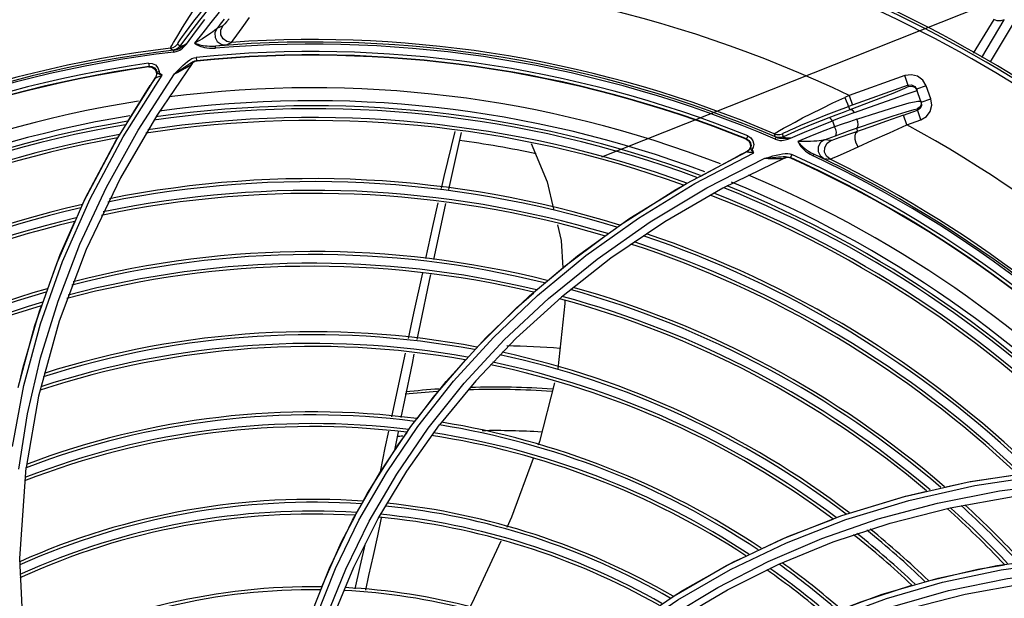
# Model space of a CAD drawing. Extents: x 40.7 to 137.4, y -250.8 to -221.5.
# Tile 162 of 256: x 62.3362 to 62.5011, y -239.9669 to -239.87. Entities that reach past the tile are written whole.
import ezdxf

# ---------------------------------------------------------------- set-up
doc = ezdxf.new("R2010")
doc.units = 0
doc.header["$MEASUREMENT"] = 0
doc.linetypes.add('DASHDOT2', pattern=[0.5, 0.25, -0.125, 0, -0.125])
doc.layers.get('0').update_dxf_attribs({"linetype": 'CONTINUOUS'})
doc.layers.add('AC-FRIGORÍFICA', color=20, linetype='DASHDOT2')

msp = doc.modelspace()

# ---------------------------------------------------------------- linework, layer by layer
at = {"color": 6, "linetype": 'Continuous'}
for p, q in [((62.49933545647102, -239.869929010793), (62.49590780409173, -239.8755995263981)), ((62.49733493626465, -239.8763264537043), (62.50111651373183, -239.8699936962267)), ((62.50291192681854, -239.8700780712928), (62.49875158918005, -239.8770480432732))]:
    msp.add_line(p, q, dxfattribs=at)
at = {"color": 155}
for p, q in [((62.36464057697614, -239.8722289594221), (62.36301913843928, -239.8744243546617)), ((62.37022554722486, -239.8709971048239), (62.36922370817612, -239.8714511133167)), ((62.37068758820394, -239.874218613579), (62.37167456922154, -239.873772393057)), ((62.36144400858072, -239.8747467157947), (62.36184765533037, -239.8751062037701)), ((62.36202666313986, -239.87539226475), (62.36199177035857, -239.8750990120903)), ((62.36301804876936, -239.8744259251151), (62.36261276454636, -239.8740660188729)), ((62.36399701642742, -239.8741366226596), (62.36412682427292, -239.8740497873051)), ((62.36401931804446, -239.8741725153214), (62.36412458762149, -239.8740526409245)), ((62.36899835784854, -239.8747470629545), (62.36896902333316, -239.8743936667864)), ((62.370078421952, -239.8742882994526), (62.36896902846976, -239.8743936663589)), ((62.35778034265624, -239.8772637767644), (62.35837441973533, -239.8772958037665)), ((62.35778450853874, -239.8772586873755), (62.35786232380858, -239.8778064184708)), ((62.36530123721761, -239.8770889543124), (62.36506348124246, -239.8773343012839)), ((62.36525232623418, -239.8771559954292), (62.36507190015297, -239.8773422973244)), ((62.36540174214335, -239.8763623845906), (62.36574888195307, -239.8762960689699)), ((62.36552934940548, -239.8768970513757), (62.36580586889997, -239.8768438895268)), ((62.36575060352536, -239.8762933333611), (62.36580586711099, -239.8768438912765)), ((62.36588041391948, -239.8769048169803), (62.36592928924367, -239.8768380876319)), ((62.35781011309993, -239.8778825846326), (62.3583400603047, -239.877930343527)), ((62.35786232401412, -239.8778064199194), (62.35781019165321, -239.877882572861)), ((62.36506358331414, -239.8773342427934), (62.35916212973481, -239.8860004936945)), ((62.3649850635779, -239.8774144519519), (62.36506358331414, -239.8773342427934)), ((62.35250637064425, -239.8899156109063), (62.35899115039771, -239.8795980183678)), ((62.35354485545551, -239.8895743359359), (62.36006869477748, -239.879243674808)), ((62.35602110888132, -239.8885108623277), (62.36211931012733, -239.8790754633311)), ((62.35896501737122, -239.8796353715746), (62.35865874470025, -239.8800871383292)), ((62.35912301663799, -239.8791855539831), (62.35896851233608, -239.8795893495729)), ((62.48445121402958, -239.8793509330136), (62.47514062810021, -239.882674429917)), ((62.48509498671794, -239.8811548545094), (62.48445107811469, -239.8793509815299)), ((62.35430318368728, -239.8870451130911), (62.35802964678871, -239.8810251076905)), ((62.48502557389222, -239.8809603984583), (62.47504563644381, -239.8845230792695)), ((62.48602274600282, -239.8819834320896), (62.48649910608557, -239.8818200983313)), ((62.48610633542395, -239.8811580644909), (62.48642996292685, -239.8816264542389)), ((62.48618378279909, -239.8813591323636), (62.48649908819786, -239.8818201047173)), ((62.48803962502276, -239.8810518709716), (62.48642996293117, -239.8816264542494)), ((62.48721223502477, -239.8838179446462), (62.48642996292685, -239.8816264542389)), ((62.4888218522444, -239.8832432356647), (62.48803967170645, -239.881052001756)), ((62.47514062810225, -239.882674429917), (62.47443145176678, -239.8829971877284)), ((62.47514062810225, -239.882674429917), (62.47571512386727, -239.8842838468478)), ((62.4866046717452, -239.8836046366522), (62.48713749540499, -239.8836084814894)), ((62.48721223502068, -239.883817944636), (62.48882189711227, -239.8832433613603)), ((62.47504563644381, -239.8845230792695), (62.47524357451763, -239.8850775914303)), ((62.48421478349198, -239.885990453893), (62.48658402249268, -239.8851447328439)), ((62.48715851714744, -239.8867541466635), (62.48650897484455, -239.8849344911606)), ((62.48702573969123, -239.8848394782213), (62.48658402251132, -239.8851447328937)), ((62.35916212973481, -239.8860004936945), (62.35305807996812, -239.8964631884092)), ((62.46998944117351, -239.8878547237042), (62.47234986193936, -239.8869097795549)), ((62.47234986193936, -239.8869097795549), (62.47269733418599, -239.8879436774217)), ((62.48478928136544, -239.8875998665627), (62.48421478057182, -239.8859904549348)), ((62.48478929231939, -239.8875998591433), (62.48715863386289, -239.8867541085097)), ((62.46660957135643, -239.8885060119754), (62.46411538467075, -239.8895932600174)), ((62.47634497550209, -239.8881630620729), (62.4765338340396, -239.8886921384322)), ((62.34698401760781, -239.9003373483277), (62.35250637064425, -239.8899156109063)), ((62.35223264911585, -239.8903900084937), (62.3525949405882, -239.8898047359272)), ((62.45787537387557, -239.8899844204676), (62.45831044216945, -239.8902907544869)), ((62.45795868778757, -239.8899445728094), (62.45787546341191, -239.8899844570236)), ((62.45816518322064, -239.8894312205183), (62.45795867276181, -239.8899445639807)), ((62.46259035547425, -239.889085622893), (62.46275993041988, -239.8895980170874)), ((62.4627378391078, -239.8899848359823), (62.46287747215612, -239.889658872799)), ((62.46411365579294, -239.8895940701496), (62.4639428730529, -239.8890804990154)), ((62.46399009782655, -239.8898502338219), (62.46466711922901, -239.8898543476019)), ((62.46500630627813, -239.8899486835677), (62.46531675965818, -239.8898478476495)), ((62.46517600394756, -239.8898507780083), (62.46531035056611, -239.8898448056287)), ((62.47207019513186, -239.8902291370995), (62.47097557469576, -239.8901213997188)), ((62.47533566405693, -239.8891086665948), (62.47355960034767, -239.8897329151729)), ((62.44787922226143, -239.8974014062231), (62.45804030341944, -239.892060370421)), ((62.4579991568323, -239.8920798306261), (62.45750803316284, -239.8923179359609)), ((62.45801488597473, -239.8920768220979), (62.45804003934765, -239.8920601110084)), ((62.45836089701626, -239.8917692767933), (62.4580251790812, -239.8920417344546)), ((62.45843604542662, -239.8917470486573), (62.45857366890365, -239.8915336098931)), ((62.4585719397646, -239.8916020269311), (62.45857373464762, -239.8915336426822)), ((62.45857373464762, -239.8915336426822), (62.45865779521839, -239.8914741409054)), ((62.45865779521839, -239.8914741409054), (62.45879943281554, -239.89147156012)), ((62.45879943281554, -239.89147156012), (62.45897161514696, -239.8915264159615)), ((62.45913809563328, -239.8908781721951), (62.45898164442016, -239.8915315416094)), ((62.44927915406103, -239.8974397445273), (62.45916713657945, -239.8922953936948)), ((62.45026538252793, -239.8961809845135), (62.45649423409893, -239.8928156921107)), ((62.45131041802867, -239.8981198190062), (62.46102680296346, -239.8931754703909)), ((62.46443124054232, -239.8931362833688), (62.45398440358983, -239.8982189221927)), ((62.46432316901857, -239.8931664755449), (62.46443124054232, -239.8931362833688)), ((62.46475969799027, -239.8930426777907), (62.46443111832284, -239.8931362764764)), ((62.46468381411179, -239.8930762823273), (62.46443441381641, -239.893147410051)), ((62.46510119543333, -239.89304378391), (62.46475969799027, -239.8930426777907)), ((62.46505325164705, -239.8929905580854), (62.46531925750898, -239.8930827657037)), ((62.46542903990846, -239.8931394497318), (62.46510119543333, -239.89304378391)), ((62.4652129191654, -239.8924644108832), (62.46554938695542, -239.8925802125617)), ((62.46554668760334, -239.8925783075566), (62.46531925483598, -239.8930827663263)), ((62.46535334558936, -239.8931728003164), (62.46542903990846, -239.8931394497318)), ((62.46908297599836, -239.8927752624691), (62.46920888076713, -239.8925080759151)), ((62.47027184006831, -239.8929943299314), (62.46920888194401, -239.8925080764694)), ((62.47085956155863, -239.8932500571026), (62.47193737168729, -239.8933570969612)), ((62.35305807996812, -239.8964631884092), (62.34730989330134, -239.9084751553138)), ((62.45398440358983, -239.8982189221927), (62.44424063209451, -239.9038427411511)), ((62.34240315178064, -239.9107939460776), (62.34698401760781, -239.9003373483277)), ((62.44424063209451, -239.9038427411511), (62.4352255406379, -239.9099389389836)), ((62.34261723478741, -239.9171397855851), (62.34629163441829, -239.9075927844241)), ((62.34730989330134, -239.9084751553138), (62.34281979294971, -239.9204601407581)), ((62.42160214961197, -239.9162395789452), (62.42965038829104, -239.9095485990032)), ((62.42291189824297, -239.9161757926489), (62.43101382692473, -239.9094972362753)), ((62.4352255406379, -239.9099389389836), (62.42693364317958, -239.9164564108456)), ((62.33873634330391, -239.921222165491), (62.34240315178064, -239.9107939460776)), ((62.33970243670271, -239.9209136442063), (62.34338721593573, -239.910474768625)), ((62.41553058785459, -239.923196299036), (62.42291189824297, -239.9161757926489)), ((62.42693364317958, -239.9164564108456), (62.41936595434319, -239.9233410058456)), ((62.3395135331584, -239.9187870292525), (62.33983634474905, -239.9179085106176)), ((62.42751401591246, -239.9175042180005), (62.42632764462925, -239.9284404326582)), ((62.4274867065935, -239.9170438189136), (62.42751401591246, -239.9175042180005)), ((62.3359522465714, -239.9315664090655), (62.33873634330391, -239.921222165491)), ((62.33690531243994, -239.9312699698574), (62.33970243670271, -239.9209136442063)), ((62.34281979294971, -239.9204601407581), (62.33936831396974, -239.9330622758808)), ((62.4088528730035, -239.9305226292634), (62.41553058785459, -239.923196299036)), ((62.41936595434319, -239.9233410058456), (62.41258210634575, -239.9304710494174)), ((62.3985225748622, -239.9365192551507), (62.40080736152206, -239.9258156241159)), ((62.33496101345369, -239.9414939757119), (62.33690531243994, -239.9312699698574)), ((62.40172547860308, -239.9381438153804), (62.40764571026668, -239.9305856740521)), ((62.40287699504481, -239.93810591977), (62.4088528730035, -239.9305226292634)), ((62.41258210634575, -239.9304710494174), (62.40651135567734, -239.9378485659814)), ((62.33936831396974, -239.9330622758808), (62.33725971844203, -239.9450156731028)), ((62.3360471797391, -239.9452901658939), (62.33752269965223, -239.9360273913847)), ((62.39649675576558, -239.9459011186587), (62.40172547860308, -239.9381438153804)), ((62.397605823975, -239.9458865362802), (62.40287699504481, -239.93810591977)), ((62.40102408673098, -239.9456122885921), (62.40651189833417, -239.9378490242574)), ((62.3362072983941, -239.9602232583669), (62.33726040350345, -239.9450157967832)), ((62.39194599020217, -239.9538204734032), (62.39649675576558, -239.9459011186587)), ((62.39302345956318, -239.9538273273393), (62.397605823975, -239.9458865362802)), ((62.3962471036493, -239.9535607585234), (62.40102408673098, -239.9456122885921)), ((62.49541654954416, -239.9473396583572), (62.50693008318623, -239.9456162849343)), ((62.48439747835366, -239.949835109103), (62.49541654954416, -239.9473396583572)), ((62.47390450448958, -239.9530484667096), (62.48439747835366, -239.949835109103)), ((62.49206704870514, -239.9517521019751), (62.50261660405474, -239.9498586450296)), ((62.46396219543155, -239.9569264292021), (62.47390450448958, -239.9530484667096)), ((62.48199146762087, -239.9543075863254), (62.49206704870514, -239.9517521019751)), ((62.49212291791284, -239.9517400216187), (62.49222723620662, -239.9518339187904)), ((62.47244167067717, -239.957464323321), (62.48199146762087, -239.9543075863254)), ((62.45458765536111, -239.9614181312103), (62.46396219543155, -239.9569264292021)), ((62.46337675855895, -239.9611924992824), (62.47244167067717, -239.957464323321)), ((62.33689698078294, -239.974342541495), (62.3362072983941, -239.9602232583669)), ((62.45472436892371, -239.9654979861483), (62.46337675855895, -239.9611924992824)), ((62.49987584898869, -239.9614193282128), (62.51016705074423, -239.9600036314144)), ((62.44579295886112, -239.9664756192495), (62.45458765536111, -239.9614181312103)), ((62.4945547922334, -239.9662041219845), (62.50443508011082, -239.9643977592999)), ((62.44659878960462, -239.9703004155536), (62.45472436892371, -239.9654979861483)), ((62.47182060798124, -239.9695065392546), (62.48068249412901, -239.9662190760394)), ((62.485193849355, -239.9686375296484), (62.4945547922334, -239.9662041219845)), ((62.43758543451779, -239.9720548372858), (62.44579295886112, -239.9664756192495))]:
    msp.add_line(p, q, dxfattribs=at)
for points in [[(62.36232559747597, -239.8731705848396), (62.3628296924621, -239.8723344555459), (62.36346262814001, -239.8713080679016), (62.36423522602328, -239.8700854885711), (62.36515050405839, -239.8686716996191), (62.36620419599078, -239.8670866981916), (62.36737984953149, -239.8653663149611), (62.36865448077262, -239.8635534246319)], [(62.36309102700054, -239.8733330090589), (62.36346442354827, -239.8728055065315), (62.36395827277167, -239.8721242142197), (62.36458674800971, -239.8712756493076), (62.36536656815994, -239.8702452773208), (62.36630225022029, -239.8690368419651), (62.36738993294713, -239.8676660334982)], [(62.3680242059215, -239.8678641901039), (62.36630884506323, -239.8700418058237), (62.36464057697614, -239.8722289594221)], [(62.36962921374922, -239.8687043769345), (62.36822959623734, -239.8704212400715), (62.36685184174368, -239.8721564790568), (62.36549607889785, -239.8739096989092)], [(62.36412458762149, -239.8740526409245), (62.36564839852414, -239.871997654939), (62.36720110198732, -239.8699659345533)], [(62.36922394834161, -239.871451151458), (62.36963915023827, -239.8709393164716), (62.3700571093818, -239.8704280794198), (62.37047782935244, -239.8699174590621)], [(62.37126731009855, -239.8698226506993), (62.37084620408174, -239.8703114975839), (62.37053819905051, -239.8706639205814), (62.37033463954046, -239.8708888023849), (62.37022578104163, -239.8709971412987)], [(62.37167470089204, -239.8737725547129), (62.37194044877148, -239.8734355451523), (62.37256102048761, -239.8725814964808), (62.37343336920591, -239.8713647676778), (62.37468244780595, -239.8696344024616)], [(62.36922399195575, -239.871451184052), (62.36906651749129, -239.8716061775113), (62.36883918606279, -239.8717932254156), (62.36855509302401, -239.872006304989), (62.36821642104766, -239.8722451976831), (62.36781675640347, -239.8725143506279), (62.36734363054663, -239.872819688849), (62.36679602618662, -239.8731593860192), (62.36617732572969, -239.8735268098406), (62.36549788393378, -239.8739073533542)], [(62.36922370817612, -239.8714511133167), (62.36888995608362, -239.8721621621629), (62.36890934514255, -239.8729467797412), (62.36927477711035, -239.8736373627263), (62.36991253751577, -239.8740946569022), (62.37068758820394, -239.874218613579)], [(62.37167456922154, -239.873772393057), (62.37090350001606, -239.8736452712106), (62.37026773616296, -239.8731858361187), (62.36990390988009, -239.8724916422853), (62.36988831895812, -239.8717057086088), (62.37022554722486, -239.8709971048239)], [(62.36144400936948, -239.874746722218), (62.3615067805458, -239.8746059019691), (62.36167125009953, -239.87430091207), (62.36194165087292, -239.8738242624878), (62.36232559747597, -239.8731705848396)], [(62.36261272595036, -239.8740659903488), (62.36267365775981, -239.8739542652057), (62.36283029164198, -239.8737131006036), (62.36309102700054, -239.8733330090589)], [(62.36549607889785, -239.8739096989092), (62.36565355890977, -239.8740175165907), (62.36583256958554, -239.8741261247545), (62.36603693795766, -239.8742338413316), (62.36626977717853, -239.8743396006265), (62.36653437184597, -239.8744416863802), (62.36683404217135, -239.8745375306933), (62.367172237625, -239.8746236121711), (62.36755356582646, -239.8746953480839), (62.36798264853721, -239.8747463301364), (62.3684633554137, -239.8747675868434), (62.3689976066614, -239.8747483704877)], [(62.3654978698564, -239.8739073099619), (62.36567745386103, -239.8739705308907), (62.36587577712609, -239.8740344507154), (62.36609486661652, -239.8740991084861), (62.36633756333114, -239.874163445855), (62.36660689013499, -239.8742260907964), (62.36690603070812, -239.8742852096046), (62.36723750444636, -239.8743381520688), (62.36760389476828, -239.8743813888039), (62.36800929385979, -239.874410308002), (62.36846455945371, -239.8744180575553), (62.3689690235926, -239.8743936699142)], [(62.36144400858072, -239.8747467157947), (62.3618868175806, -239.8746315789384), (62.36228684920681, -239.8744000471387), (62.36261276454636, -239.8740660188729)], [(62.36301804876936, -239.8744259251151), (62.36269794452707, -239.8747548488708), (62.36229878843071, -239.87498802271), (62.36184765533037, -239.8751062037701)], [(62.36199177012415, -239.8750990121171), (62.36191469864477, -239.8751050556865), (62.36186639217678, -239.8751074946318), (62.36184765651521, -239.875106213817)], [(62.3619917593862, -239.8750990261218), (62.36228874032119, -239.8750431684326), (62.36256828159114, -239.874951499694), (62.3628228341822, -239.8748354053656), (62.36305661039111, -239.8747069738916), (62.3632798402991, -239.8745762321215), (62.36349372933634, -239.8744485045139), (62.36368633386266, -239.874331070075), (62.36385165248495, -239.8742281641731), (62.36399701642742, -239.8741366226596)], [(62.36202374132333, -239.8753960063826), (62.36239615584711, -239.8753241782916), (62.36272769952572, -239.8752104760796), (62.36301569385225, -239.8750665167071), (62.36325884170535, -239.8749050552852), (62.36346005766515, -239.8747401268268), (62.36362822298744, -239.8745820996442), (62.36377345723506, -239.8744347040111), (62.36390233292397, -239.8742983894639), (62.36401931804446, -239.8741725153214)], [(62.36412683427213, -239.8740498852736), (62.36394778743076, -239.874146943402), (62.36378100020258, -239.8742343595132), (62.36362571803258, -239.8743124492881), (62.36348250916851, -239.874380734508), (62.3633517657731, -239.8744386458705), (62.3632356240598, -239.8744846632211), (62.36313918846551, -239.8745161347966), (62.36306497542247, -239.8745318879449), (62.36301406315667, -239.8745309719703), (62.36298893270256, -239.8745120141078), (62.36299168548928, -239.8744748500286), (62.36301927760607, -239.8744244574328)], [(62.37068820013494, -239.8742187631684), (62.37060939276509, -239.8742320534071), (62.37040932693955, -239.8742548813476), (62.370078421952, -239.8742882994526)], [(62.36350948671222, -239.8776780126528), (62.3639082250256, -239.8773072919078), (62.36429220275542, -239.8769840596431), (62.36466845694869, -239.8767129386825)], [(62.36362230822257, -239.8780266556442), (62.36400463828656, -239.8777565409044), (62.36435021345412, -239.8775188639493), (62.36466793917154, -239.877312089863), (62.36496515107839, -239.8771372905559), (62.36524989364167, -239.8769972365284), (62.36552934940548, -239.8768970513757)], [(62.36466845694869, -239.8767129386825), (62.36503883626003, -239.8765031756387), (62.36540174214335, -239.8763623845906)], [(62.36588041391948, -239.8769048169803), (62.36554861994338, -239.876986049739), (62.36525232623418, -239.8771559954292)], [(62.36592928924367, -239.8768380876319), (62.36559753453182, -239.8769191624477), (62.36530123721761, -239.8770889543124)], [(62.36592928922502, -239.8768380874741), (62.36591489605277, -239.8768372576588), (62.36587223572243, -239.8768393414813), (62.36580587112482, -239.8768438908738)], [(62.35786232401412, -239.8778064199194), (62.35832869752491, -239.8778343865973), (62.35875626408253, -239.8780497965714), (62.35905305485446, -239.8784038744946), (62.35918944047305, -239.8788749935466)], [(62.3583400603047, -239.877930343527), (62.35879173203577, -239.8782086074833), (62.35907169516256, -239.8786574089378), (62.35912301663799, -239.8791855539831)], [(62.35837441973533, -239.8772958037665), (62.35893451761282, -239.8775673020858), (62.35933578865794, -239.8780308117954), (62.35952691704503, -239.8786748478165)], [(62.35899059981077, -239.8795978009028), (62.35910964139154, -239.8793734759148), (62.35917699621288, -239.8791286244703), (62.35918944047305, -239.8788749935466)], [(62.35918966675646, -239.8788749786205), (62.35921959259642, -239.8789360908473), (62.35933376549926, -239.8789726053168), (62.35949849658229, -239.8790100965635)], [(62.35918969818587, -239.8788749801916), (62.3592327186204, -239.878781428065), (62.35935405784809, -239.878708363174), (62.35953058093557, -239.8786697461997)], [(62.35952691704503, -239.8786748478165), (62.35953389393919, -239.8787506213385), (62.35955822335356, -239.8788165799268), (62.35960099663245, -239.8788736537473), (62.35965469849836, -239.8789321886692), (62.35971981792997, -239.8789930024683), (62.35979476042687, -239.8790546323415)], [(62.36211931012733, -239.8790754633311), (62.36262936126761, -239.8785609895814), (62.36308701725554, -239.8780954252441), (62.36350948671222, -239.8776780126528)], [(62.36212220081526, -239.8790709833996), (62.36269930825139, -239.8786793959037), (62.36319229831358, -239.8783325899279), (62.36362230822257, -239.8780266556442)], [(62.36212227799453, -239.8790710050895), (62.36263248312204, -239.8788180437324), (62.36310567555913, -239.8785698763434), (62.36352763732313, -239.8783352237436), (62.36389639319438, -239.8781262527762), (62.36420939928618, -239.8779476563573), (62.3644672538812, -239.8777864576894), (62.36468107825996, -239.8776427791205), (62.36485468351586, -239.8775183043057), (62.3649850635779, -239.8774144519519)], [(62.35865874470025, -239.8800871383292), (62.3583468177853, -239.8805504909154), (62.35802962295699, -239.8810250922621)], [(62.35899115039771, -239.8795980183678), (62.35897654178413, -239.8796281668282), (62.35898584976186, -239.8796489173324), (62.35902835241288, -239.8796543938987), (62.35910651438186, -239.8796406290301), (62.35921460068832, -239.8796079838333), (62.35934707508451, -239.8795598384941), (62.35950235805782, -239.8794976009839)], [(62.35949849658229, -239.8790100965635), (62.35967082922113, -239.8790888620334), (62.35986059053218, -239.8791629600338), (62.36007220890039, -239.8792386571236)], [(62.35950235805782, -239.8794976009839), (62.35967618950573, -239.8794227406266), (62.35986545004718, -239.8793365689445), (62.36007257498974, -239.8792386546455)], [(62.35979476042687, -239.8790546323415), (62.35987340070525, -239.8791123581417), (62.35994662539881, -239.8791609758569), (62.3600142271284, -239.879201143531), (62.36006869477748, -239.879243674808)], [(62.48803967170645, -239.881052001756), (62.48747101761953, -239.8801049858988), (62.48659757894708, -239.8794582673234), (62.4855440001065, -239.8791915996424), (62.48445121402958, -239.8793509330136)], [(62.48509498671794, -239.8811548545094), (62.48440559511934, -239.8815255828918), (62.48244745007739, -239.8823346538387), (62.47920533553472, -239.8835905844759), (62.47524357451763, -239.8850775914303)], [(62.47604757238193, -239.8855467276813), (62.47950797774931, -239.8843086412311), (62.48248549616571, -239.8832435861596), (62.48467348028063, -239.882462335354), (62.48602274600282, -239.8819834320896)], [(62.48502557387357, -239.8809603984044), (62.4855922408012, -239.8809143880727), (62.48610633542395, -239.8811580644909)], [(62.48509498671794, -239.8811548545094), (62.48567459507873, -239.881111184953), (62.48618378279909, -239.8813591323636)], [(62.46414189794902, -239.8881614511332), (62.46499652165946, -239.887689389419), (62.46605785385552, -239.8871169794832), (62.46733823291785, -239.8864444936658), (62.4688377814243, -239.885677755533), (62.47054280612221, -239.8848319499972), (62.47242114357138, -239.8839298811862), (62.47443145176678, -239.8829971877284)], [(62.47443145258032, -239.8829971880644), (62.47464511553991, -239.8835783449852), (62.47483295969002, -239.8840632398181), (62.47497537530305, -239.8844002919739), (62.47504564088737, -239.8845230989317)], [(62.47640644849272, -239.8866556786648), (62.4799283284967, -239.8855074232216), (62.48295239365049, -239.8845682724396), (62.48519797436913, -239.8839286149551), (62.4866046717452, -239.8836046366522)], [(62.48713746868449, -239.8836084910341), (62.48717761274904, -239.8841611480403), (62.48694657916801, -239.8846341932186), (62.48650897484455, -239.8849344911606)], [(62.48721223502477, -239.8838179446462), (62.48725579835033, -239.8843538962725), (62.48702573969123, -239.8848394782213)], [(62.48715863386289, -239.8867541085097), (62.48808473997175, -239.8861977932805), (62.4887172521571, -239.8853432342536), (62.48897794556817, -239.8843125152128), (62.4888218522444, -239.8832432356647)], [(62.47128001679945, -239.8859265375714), (62.47309042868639, -239.8852373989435), (62.47504569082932, -239.8845232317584)], [(62.47524362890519, -239.8850777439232), (62.47410459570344, -239.8855036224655), (62.47292378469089, -239.8859526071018), (62.47170618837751, -239.8864238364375)], [(62.47604745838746, -239.8855469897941), (62.4757874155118, -239.8852408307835), (62.47550814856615, -239.8850799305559), (62.47524357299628, -239.8850775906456)], [(62.47634497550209, -239.8881630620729), (62.4796466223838, -239.8870404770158), (62.48251437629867, -239.8860888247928), (62.48466478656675, -239.8854041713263), (62.48601276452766, -239.8850136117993), (62.48650897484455, -239.8849344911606)], [(62.46531068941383, -239.8884146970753), (62.46607902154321, -239.8880716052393), (62.46704757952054, -239.8876509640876), (62.46823810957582, -239.8871485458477), (62.46965265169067, -239.8865698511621), (62.47128001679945, -239.8859265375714)], [(62.47170618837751, -239.8864238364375), (62.4691399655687, -239.8874491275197), (62.46660957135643, -239.8885060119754)], [(62.47235314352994, -239.8869111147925), (62.4721336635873, -239.8866173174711), (62.47190739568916, -239.886445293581), (62.4717062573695, -239.8864240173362)], [(62.47604757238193, -239.8855467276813), (62.47484984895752, -239.88597960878), (62.47361656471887, -239.886434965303), (62.47235305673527, -239.8869110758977)], [(62.47640644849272, -239.8866556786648), (62.47520466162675, -239.887060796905), (62.47396777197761, -239.88749116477), (62.47270085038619, -239.8879451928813)], [(62.48421478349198, -239.885990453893), (62.4814057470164, -239.8869882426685), (62.47876288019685, -239.887917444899), (62.47533566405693, -239.8891086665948)], [(62.47634503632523, -239.8881628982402), (62.47656648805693, -239.8879476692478), (62.47665486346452, -239.8875513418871), (62.47659480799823, -239.8870955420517), (62.47640635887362, -239.8866561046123)], [(62.34629163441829, -239.9075927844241), (62.35075181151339, -239.8980340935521), (62.35602110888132, -239.8885108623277)], [(62.40685167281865, -239.8982784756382), (62.40731098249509, -239.8962535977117), (62.40911344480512, -239.8887047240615)], [(62.46259035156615, -239.8890856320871), (62.46271512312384, -239.8889950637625), (62.46301005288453, -239.8888131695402), (62.46348255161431, -239.8885355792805), (62.46414189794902, -239.8881614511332)], [(62.46394285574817, -239.8890804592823), (62.46405148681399, -239.8890141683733), (62.46430771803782, -239.8888836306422), (62.464723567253, -239.8886848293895), (62.46531068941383, -239.8884146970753)], [(62.46531675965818, -239.8898478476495), (62.4676451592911, -239.8888343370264), (62.46998944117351, -239.8878547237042)], [(62.47269733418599, -239.8879436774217), (62.47062713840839, -239.8887314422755), (62.46856915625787, -239.8895460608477), (62.46652376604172, -239.8903872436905)], [(62.47282852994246, -239.8894202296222), (62.4729743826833, -239.8892230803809), (62.47299639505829, -239.8888383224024), (62.47289712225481, -239.8883863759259), (62.47270091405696, -239.8879451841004)], [(62.4728285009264, -239.8894202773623), (62.47403709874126, -239.888976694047), (62.47521088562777, -239.8885573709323), (62.47634500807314, -239.8881630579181)], [(62.47661128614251, -239.8912775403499), (62.47630980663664, -239.8906813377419), (62.47613695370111, -239.8900269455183), (62.47611865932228, -239.8894170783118), (62.47625779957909, -239.888947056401), (62.47653382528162, -239.8886921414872)], [(62.4766113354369, -239.8912774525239), (62.47906552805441, -239.8901809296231), (62.48187481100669, -239.8889173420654), (62.48478928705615, -239.8875998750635)], [(62.34338721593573, -239.910474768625), (62.34799148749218, -239.9000083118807), (62.35354485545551, -239.8895743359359)], [(62.34673079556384, -239.9009463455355), (62.34722503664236, -239.8998393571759), (62.35223264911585, -239.8903900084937)], [(62.40806264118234, -239.8984169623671), (62.40838296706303, -239.8969319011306), (62.41021530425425, -239.888880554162)], [(62.45795868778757, -239.8899445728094), (62.45834836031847, -239.8902017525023), (62.45861119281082, -239.890602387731), (62.45869113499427, -239.8910579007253), (62.45857366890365, -239.8915336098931)], [(62.45816908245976, -239.8894335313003), (62.45867037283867, -239.8897595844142), (62.45902151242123, -239.8902756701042), (62.45913809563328, -239.8908781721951)], [(62.45831044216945, -239.8902907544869), (62.4585624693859, -239.890757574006), (62.45858052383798, -239.8912862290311), (62.45836089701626, -239.8917692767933)], [(62.46259035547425, -239.889085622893), (62.46303140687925, -239.88920731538), (62.46349360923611, -239.889206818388), (62.4639428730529, -239.8890804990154)], [(62.46274909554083, -239.8899899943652), (62.46315051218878, -239.8901239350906), (62.46352461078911, -239.890189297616), (62.46386015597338, -239.8902003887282), (62.46415426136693, -239.8901731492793), (62.4644086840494, -239.8901234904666), (62.46463104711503, -239.8900649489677), (62.46482874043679, -239.8900054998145), (62.46500630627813, -239.8899486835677)], [(62.46287755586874, -239.889658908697), (62.46281357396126, -239.8896281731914), (62.46277425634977, -239.889607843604), (62.46275992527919, -239.8895980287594)], [(62.46411365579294, -239.8895940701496), (62.46366964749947, -239.8897192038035), (62.46320651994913, -239.889720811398), (62.46275993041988, -239.8895980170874)], [(62.46287747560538, -239.8896588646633), (62.4631404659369, -239.8897526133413), (62.46343688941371, -239.8898166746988), (62.46372944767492, -239.8898446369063), (62.46399009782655, -239.8898502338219)], [(62.46531030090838, -239.889844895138), (62.46507526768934, -239.8898353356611), (62.46485926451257, -239.8898231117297), (62.46466241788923, -239.8898080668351), (62.46448581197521, -239.8897899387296), (62.46433231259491, -239.8897684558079), (62.46420781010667, -239.889743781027), (62.46411922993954, -239.8897170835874), (62.46406578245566, -239.889688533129), (62.46404711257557, -239.8896576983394), (62.46406458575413, -239.8896255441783), (62.46411545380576, -239.8895934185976)], [(62.46466711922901, -239.8898543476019), (62.46485859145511, -239.8898539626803), (62.46517600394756, -239.8898507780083)], [(62.47097573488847, -239.8901214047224), (62.47076270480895, -239.8901770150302), (62.47047134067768, -239.8902254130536), (62.47011596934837, -239.8902682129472), (62.46969863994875, -239.8903060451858), (62.46921122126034, -239.8903395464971), (62.46864375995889, -239.8903673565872), (62.46799992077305, -239.8903873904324), (62.46728672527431, -239.890395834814), (62.46652084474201, -239.8903857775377)], [(62.4665208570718, -239.8903856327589), (62.46665723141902, -239.8905502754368), (62.46681303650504, -239.8907260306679), (62.4669905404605, -239.8909135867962), (62.46719300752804, -239.8911135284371), (62.46742484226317, -239.8913255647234), (62.46769015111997, -239.891549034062), (62.46799324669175, -239.8917819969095), (62.46833953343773, -239.8920214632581), (62.46874228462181, -239.8922666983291), (62.46920887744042, -239.8925080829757)], [(62.46652376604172, -239.8903872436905), (62.466615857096, -239.8905769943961), (62.46673514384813, -239.8907788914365), (62.4668812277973, -239.8909937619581), (62.46705809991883, -239.8912219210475), (62.46727023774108, -239.89146306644), (62.46752268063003, -239.8917157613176), (62.46782180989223, -239.8919781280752), (62.46817556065, -239.8922468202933), (62.46859253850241, -239.8925157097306), (62.469080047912, -239.892774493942)], [(62.47097557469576, -239.8901213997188), (62.47033101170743, -239.8905703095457), (62.46995549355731, -239.8912595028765), (62.46992667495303, -239.8920402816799), (62.47025034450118, -239.8927551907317), (62.47085956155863, -239.8932500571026)], [(62.47097576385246, -239.8901215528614), (62.47159125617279, -239.8898858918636), (62.47220883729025, -239.8896521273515), (62.4728285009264, -239.8894202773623)], [(62.47193737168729, -239.8933570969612), (62.47133335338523, -239.8928616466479), (62.47101240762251, -239.892145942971), (62.47104433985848, -239.8913627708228), (62.47142380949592, -239.8906742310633), (62.47207019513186, -239.8902291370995)], [(62.47355960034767, -239.8897329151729), (62.47295047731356, -239.8899457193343), (62.47250755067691, -239.8900969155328), (62.4722187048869, -239.8901899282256), (62.47207037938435, -239.8902292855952)], [(62.42185727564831, -239.8907383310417), (62.42454041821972, -239.8971453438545), (62.42562717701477, -239.901695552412)], [(62.45915621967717, -239.8922897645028), (62.45892402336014, -239.8922705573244), (62.45871218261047, -239.8922498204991), (62.45852141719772, -239.8922274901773), (62.45835505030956, -239.8922036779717), (62.45821657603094, -239.8921786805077), (62.4581078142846, -239.8921519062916), (62.45803668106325, -239.8921241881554), (62.45800847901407, -239.8920983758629), (62.45801488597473, -239.8920768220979)], [(62.4580400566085, -239.8920601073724), (62.4582552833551, -239.8919253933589), (62.45843604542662, -239.8917470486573)], [(62.45915621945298, -239.8922897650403), (62.45900881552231, -239.8921174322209), (62.45888023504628, -239.8919561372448), (62.45877113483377, -239.8918034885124), (62.4586463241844, -239.8916879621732), (62.4585719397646, -239.8916020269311)], [(62.45916713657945, -239.8922953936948), (62.45904510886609, -239.8920610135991), (62.4589484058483, -239.8917832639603), (62.45898164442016, -239.8915315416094)], [(62.47193751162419, -239.8933573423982), (62.4723359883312, -239.8931983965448), (62.47330023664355, -239.8927691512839), (62.47466411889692, -239.8921515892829), (62.4766113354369, -239.8912774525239)], [(62.45750803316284, -239.8923179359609), (62.45700622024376, -239.8925632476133), (62.45649422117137, -239.8928156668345)], [(62.46101555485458, -239.8931696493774), (62.46171117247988, -239.8931190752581), (62.46231156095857, -239.8930652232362), (62.46283695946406, -239.8930152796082), (62.46330312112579, -239.8929725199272)], [(62.46101561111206, -239.8931697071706), (62.46158411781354, -239.8932057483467), (62.46211824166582, -239.8932274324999), (62.46260115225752, -239.8932351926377), (62.46302491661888, -239.8932385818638), (62.46338508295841, -239.8932404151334), (62.46368886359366, -239.8932297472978), (62.46394581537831, -239.8932122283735), (62.46415836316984, -239.8931912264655), (62.46432316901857, -239.8931664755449)], [(62.46102680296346, -239.8931754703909), (62.46171549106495, -239.8929799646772), (62.46234397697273, -239.8928058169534), (62.46291802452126, -239.8926558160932)], [(62.46291802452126, -239.8926558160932), (62.46344824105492, -239.892534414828), (62.46394202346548, -239.8924467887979)], [(62.46330312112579, -239.8929725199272), (62.46372122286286, -239.8929394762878), (62.46409976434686, -239.8929192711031)], [(62.46394202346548, -239.8924467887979), (62.46440318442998, -239.8924004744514), (62.46482858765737, -239.892404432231), (62.4652129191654, -239.8924644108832)], [(62.46409976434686, -239.8929192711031), (62.46444456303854, -239.8929165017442), (62.46476117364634, -239.8929375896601), (62.46505325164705, -239.8929905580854)], [(62.46535334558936, -239.8931728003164), (62.46502538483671, -239.8930772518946), (62.46468381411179, -239.8930762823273)], [(62.4654290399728, -239.8931394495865), (62.46541700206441, -239.8931315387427), (62.46537902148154, -239.8931120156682), (62.46531925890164, -239.8930827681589)], [(62.47086003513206, -239.8932505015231), (62.4707820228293, -239.8932213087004), (62.47058895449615, -239.8931372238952), (62.47027184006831, -239.8929943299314)], [(62.40463578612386, -239.938398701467), (62.41063103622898, -239.9308900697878), (62.41734786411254, -239.9236199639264), (62.42477685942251, -239.9166572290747), (62.43290244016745, -239.9100667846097), (62.44178945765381, -239.9038433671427), (62.45131041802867, -239.8981198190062)], [(62.42965038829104, -239.9095485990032), (62.43841169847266, -239.9032502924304), (62.44787922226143, -239.8974014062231)], [(62.43101382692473, -239.9094972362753), (62.43983069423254, -239.9032186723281), (62.44927915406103, -239.8974397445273)], [(62.4367337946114, -239.9043994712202), (62.44610337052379, -239.8984296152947), (62.44740980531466, -239.897723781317)], [(62.40423465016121, -239.9099678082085), (62.40540952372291, -239.90463622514), (62.40631029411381, -239.9006651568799)], [(62.40556123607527, -239.9101355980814), (62.40648279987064, -239.9057412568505), (62.40755013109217, -239.9007930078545)], [(62.34088004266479, -239.915068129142), (62.34299224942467, -239.9093198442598), (62.34545370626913, -239.9038067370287)], [(62.4262646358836, -239.9043645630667), (62.42688990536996, -239.9069825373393), (62.42716021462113, -239.9115395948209)], [(62.42462735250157, -239.9137284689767), (62.42754627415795, -239.9112059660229), (62.43420748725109, -239.9062488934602)], [(62.4013288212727, -239.9233812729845), (62.40223375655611, -239.9191587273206), (62.40369877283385, -239.9124024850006)], [(62.40278205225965, -239.9235634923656), (62.40332145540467, -239.9209255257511), (62.40481730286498, -239.9136829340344), (62.4050369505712, -239.9126355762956)], [(62.40764571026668, -239.9305856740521), (62.41426857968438, -239.9232687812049), (62.42160214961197, -239.9162395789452)], [(62.41281107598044, -239.924843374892), (62.41940857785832, -239.918238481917), (62.42233743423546, -239.9157073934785)], [(62.33752269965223, -239.9360273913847), (62.33970332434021, -239.9266313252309), (62.34261723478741, -239.9171397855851)], [(62.33623891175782, -239.9306075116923), (62.3367671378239, -239.9281956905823), (62.3395135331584, -239.9187870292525)], [(62.40011301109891, -239.936627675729), (62.4007094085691, -239.9337005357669), (62.40195947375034, -239.9275863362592), (62.40228685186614, -239.9259852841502)], [(62.40278371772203, -239.9368584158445), (62.40542661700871, -239.9332896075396), (62.41084807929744, -239.9269981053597)], [(62.42575307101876, -239.9308356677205), (62.42323708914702, -239.9406282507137), (62.42301567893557, -239.941233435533)], [(62.3815372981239, -239.9946943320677), (62.38290871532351, -239.9864944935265), (62.38490332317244, -239.9782853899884), (62.38753119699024, -239.9701090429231), (62.39080551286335, -239.9619974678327), (62.39473783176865, -239.9539874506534), (62.39934284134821, -239.9461101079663), (62.40463578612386, -239.938398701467)], [(62.39373680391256, -239.9506397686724), (62.39444425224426, -239.9493111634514), (62.39956697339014, -239.9412021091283), (62.40110588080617, -239.9391240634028)], [(62.39661453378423, -239.945726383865), (62.39743157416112, -239.9417084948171), (62.39802012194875, -239.9389064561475)], [(62.39902203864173, -239.9420647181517), (62.39957348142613, -239.9392757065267), (62.39962970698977, -239.9389997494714)], [(62.42219066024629, -239.9434884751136), (62.41858806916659, -239.953335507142), (62.41781412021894, -239.9550164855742)], [(62.41163182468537, -239.9993209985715), (62.41732310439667, -239.992174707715), (62.42368332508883, -239.9853036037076), (62.4306207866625, -239.9788524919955), (62.43822412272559, -239.9727796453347), (62.44643801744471, -239.9671796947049), (62.45524393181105, -239.9621051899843), (62.46462773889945, -239.9576035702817), (62.47458869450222, -239.9537175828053), (62.48511463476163, -239.9504985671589), (62.4961755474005, -239.9480037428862), (62.50773716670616, -239.9462891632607), (62.51976050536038, -239.9454097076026), (62.53219804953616, -239.9454228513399)], [(62.49111629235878, -239.9483046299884), (62.49517501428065, -239.9473845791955), (62.50325644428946, -239.9461503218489)], [(62.46157744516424, -239.9607263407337), (62.470544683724, -239.9568965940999), (62.48001250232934, -239.9536176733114), (62.48992190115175, -239.9509443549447), (62.50033062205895, -239.9489012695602), (62.51115954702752, -239.9475483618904), (62.52231334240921, -239.9469321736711), (62.53377431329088, -239.9471197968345)], [(62.47521210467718, -239.9526280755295), (62.48457174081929, -239.9497881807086), (62.48811973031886, -239.9489839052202)], [(62.38677339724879, -239.9649959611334), (62.39004287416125, -239.9575770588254), (62.39245684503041, -239.9530435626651)], [(62.38482132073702, -239.9700161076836), (62.3880587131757, -239.9618691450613), (62.39194599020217, -239.9538204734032)], [(62.38585630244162, -239.9700739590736), (62.38911118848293, -239.9619010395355), (62.39302345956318, -239.9538273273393)], [(62.38875379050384, -239.9699163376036), (62.39215280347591, -239.9616894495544), (62.3962471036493, -239.9535607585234)], [(62.39415249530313, -239.965529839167), (62.39469896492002, -239.9630663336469), (62.395459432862, -239.959725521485), (62.39619289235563, -239.956417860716), (62.39681689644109, -239.9534035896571)], [(62.46044967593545, -239.9586080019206), (62.46484037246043, -239.9565482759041), (62.47242430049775, -239.9536370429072)], [(62.39236447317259, -239.9653149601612), (62.39322857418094, -239.9615582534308), (62.39411862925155, -239.9577097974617)], [(62.41676006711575, -239.9573058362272), (62.4123266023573, -239.9669351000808), (62.41155590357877, -239.9685502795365)], [(62.41317446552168, -239.9999111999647), (62.4185018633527, -239.9932478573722), (62.42436474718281, -239.9868703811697), (62.43077093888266, -239.9808262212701), (62.4377019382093, -239.9751572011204), (62.445149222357, -239.9698945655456), (62.45310974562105, -239.9650717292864), (62.46157744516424, -239.9607263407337)], [(62.42507320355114, -240.0058555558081), (62.43023885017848, -239.9996937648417), (62.43597763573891, -239.9937967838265), (62.44224931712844, -239.9882429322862), (62.4490349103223, -239.983078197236), (62.45633929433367, -239.9783289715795), (62.46417291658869, -239.9740241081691), (62.47252301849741, -239.9702089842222), (62.48138373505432, -239.9669255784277), (62.49074371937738, -239.9642195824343), (62.50058440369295, -239.9621394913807), (62.51088341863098, -239.9607346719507), (62.52161300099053, -239.9600553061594), (62.5327365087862, -239.9601515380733)], [(62.44567374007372, -239.9666134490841), (62.44721092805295, -239.965599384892), (62.45575755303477, -239.9608091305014), (62.45784970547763, -239.9598276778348)], [(62.48840638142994, -239.9639869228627), (62.49670977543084, -239.9620097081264), (62.50112903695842, -239.9613052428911)], [(62.47356195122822, -239.9715005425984), (62.48241998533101, -239.9682605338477), (62.49178472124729, -239.9656025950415), (62.50162878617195, -239.9635788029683), (62.51194169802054, -239.9622377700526), (62.52269743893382, -239.9616306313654), (62.53383787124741, -239.9618079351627)], [(62.48068249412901, -239.9662190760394), (62.49003999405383, -239.9635074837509), (62.49987584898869, -239.9614193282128)], [(62.4737855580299, -239.9688052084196), (62.47706629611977, -239.9674711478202), (62.48563440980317, -239.9647281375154)]]:
    msp.add_lwpolyline(points, dxfattribs=at)
at = {"color": 6, "linetype": 'Continuous'}
msp.add_lwpolyline([(62.50111653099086, -239.869993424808), (62.50054390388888, -239.8701730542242), (62.49992594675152, -239.8701504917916), (62.49933541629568, -239.869928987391)], dxfattribs=at)
at = {"color": 155}
for centre, radius, start, end in [((62.38526041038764, -240.0706578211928), 0.2083655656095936, 64.44620732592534, 91.47991457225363), ((62.38526041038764, -240.0706578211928), 0.2083655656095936, 94.44620732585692, 121.4670103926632), ((62.38526041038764, -240.0706578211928), 0.196939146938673, 66.78905977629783, 94.74509674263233), ((62.38526041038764, -240.0706578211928), 0.1973534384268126, 66.93128695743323, 93.94733391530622), ((62.38526041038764, -240.0706578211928), 0.1969382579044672, 96.78545864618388, 124.790876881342), ((62.38526041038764, -240.0706578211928), 0.1966393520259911, 96.78643277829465, 124.7898905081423), ((62.38526041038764, -240.0706578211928), 0.1973534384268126, 96.93128696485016, 123.9473339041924), ((62.38526041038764, -240.0706578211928), 0.1953405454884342, 68.08449459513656, 95.73258568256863), ((62.38526041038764, -240.0706578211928), 0.1965840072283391, 66.78543876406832, 94.74534795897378), ((62.38526041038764, -240.0706578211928), 0.1953376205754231, 98.0872283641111, 125.7522301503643), ((62.38526041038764, -240.0706578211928), 0.1947878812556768, 68.08580860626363, 95.73200192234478), ((62.38526041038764, -240.0706578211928), 0.1947198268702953, 68.0983991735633, 95.71196872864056), ((62.38526041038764, -240.0706578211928), 0.1947878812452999, 98.08580861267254, 125.7529731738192), ((62.38526041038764, -240.0706578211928), 0.1947198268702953, 98.09839917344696, 125.7281499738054), ((62.38526041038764, -240.0706578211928), 0.1892692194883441, 68.8382717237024, 97.29821938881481), ((62.38526041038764, -240.0706578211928), 0.1892692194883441, 98.86359118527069, 127.2923942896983), ((62.38526041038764, -240.0706578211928), 0.1871111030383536, 69.45322760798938, 97.87350031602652), ((62.38526041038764, -240.0706578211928), 0.1857594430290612, 69.72251940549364, 98.23659648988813), ((62.38526041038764, -240.0706578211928), 0.1862599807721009, 69.58963827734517, 98.1055036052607), ((62.38526041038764, -240.0706578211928), 0.1871111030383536, 99.4151993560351, 127.9559810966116), ((62.38526041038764, -240.0706578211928), 0.1862599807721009, 99.58963827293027, 128.1055036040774), ((62.38526041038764, -240.0706578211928), 0.1837939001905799, 70.2433301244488, 98.75024427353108), ((62.38526041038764, -240.0706578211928), 0.1842944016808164, 70.1108522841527, 98.61961165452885), ((62.38526041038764, -240.0706578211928), 0.1857594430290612, 99.72251940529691, 128.2365964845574), ((62.38526041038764, -240.0706578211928), 0.2083655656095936, 37.3091362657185, 61.46700977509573), ((62.38526041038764, -240.0706578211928), 0.1837939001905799, 100.2433301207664, 128.750244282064), ((62.38526041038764, -240.0706578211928), 0.1842944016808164, 100.1108522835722, 128.6196116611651), ((62.38526041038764, -240.0706578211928), 0.182110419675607, 78.12906663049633, 82.23287535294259), ((62.38526041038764, -240.0706578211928), 0.1947878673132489, 41.03384930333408, 65.73200046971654), ((62.38526041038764, -240.0706578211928), 0.1947198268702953, 41.05264340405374, 65.71196872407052), ((62.38526041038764, -240.0706578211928), 0.1953406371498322, 41.03334657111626, 65.73104901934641), ((62.38526041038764, -240.0706578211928), 0.1966425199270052, 39.70221384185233, 64.76991934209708), ((62.38526041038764, -240.0706578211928), 0.1969382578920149, 39.7030441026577, 64.76905174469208), ((62.38526041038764, -240.0706578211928), 0.1973534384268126, 39.84790158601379, 63.94734579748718), ((62.38526041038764, -240.0706578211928), 0.1740518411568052, 72.80054428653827, 101.2683695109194), ((62.38526041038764, -240.0706578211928), 0.1892692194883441, 41.85634661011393, 67.30568597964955), ((62.38526041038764, -240.0706578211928), 0.1720862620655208, 73.31137830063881, 101.7705226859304), ((62.38526041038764, -240.0706578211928), 0.1735513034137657, 72.93079993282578, 101.3964415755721), ((62.38526041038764, -240.0706578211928), 0.1857594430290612, 42.7207677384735, 68.2365964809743), ((62.38526041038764, -240.0706578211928), 0.186260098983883, 42.5841510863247, 68.10550359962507), ((62.38526041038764, -240.0706578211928), 0.1871111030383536, 42.41947907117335, 67.97234495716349), ((62.38526041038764, -240.0706578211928), 0.1715857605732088, 73.44118257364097, 101.8980705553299), ((62.38526041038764, -240.0706578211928), 0.1837938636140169, 43.2565396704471, 68.7502442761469), ((62.38526041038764, -240.0706578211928), 0.1842944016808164, 43.12020711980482, 68.61961165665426), ((62.38526041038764, -240.0706578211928), 0.1740518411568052, 102.8005442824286, 131.2683695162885), ((62.38526041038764, -240.0706578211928), 0.1735513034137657, 102.9307999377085, 131.3964415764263), ((62.38526041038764, -240.0706578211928), 0.1720862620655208, 103.3113783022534, 131.7705226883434), ((62.38526041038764, -240.0706578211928), 0.1715857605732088, 103.4411825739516, 131.8980705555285), ((62.38526041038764, -240.0706578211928), 0.1735513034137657, 46.03009910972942, 71.3964415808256), ((62.38526041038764, -240.0706578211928), 0.174051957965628, 45.89529432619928, 71.26836951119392), ((62.38526041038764, -240.0706578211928), 0.1715857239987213, 46.55870983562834, 71.89807055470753), ((62.38526041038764, -240.0706578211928), 0.1720862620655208, 46.42420773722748, 71.77052268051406), ((62.38526041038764, -240.0706578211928), 0.16134316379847, 76.0709753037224, 104.4772513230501), ((62.38526041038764, -240.0706578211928), 0.1618437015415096, 75.94367632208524, 104.3526378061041), ((62.38526041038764, -240.0706578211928), 0.1593776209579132, 76.56959761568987, 104.9651029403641), ((62.38526041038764, -240.0706578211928), 0.1598781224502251, 76.44281136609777, 104.8410937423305), ((62.38526041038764, -240.0706578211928), 0.1618437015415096, 105.9436763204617, 134.3526378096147), ((62.38526041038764, -240.0706578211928), 0.16134316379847, 49.29377332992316, 74.47725132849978), ((62.38526041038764, -240.0706578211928), 0.1618437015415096, 49.16089808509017, 74.35263781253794), ((62.38526041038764, -240.0706578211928), 0.16134316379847, 106.07097530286, 134.4772513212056), ((62.38526041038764, -240.0706578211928), 0.1593776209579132, 49.81475983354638, 74.96510293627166), ((62.38526041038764, -240.0706578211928), 0.1598781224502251, 49.68220639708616, 74.841093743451), ((62.38526041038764, -240.0706578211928), 0.1598781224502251, 106.4428113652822, 134.841093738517), ((62.38526041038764, -240.0706578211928), 0.1593776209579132, 106.5695976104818, 134.9651029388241), ((62.38526041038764, -240.0706578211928), 0.147914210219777, 79.43557971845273, 107.7602932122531), ((62.38526041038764, -240.0706578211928), 0.148414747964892, 79.31201704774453, 107.6401345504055), ((62.38526041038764, -240.0706578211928), 0.1459486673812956, 79.91932144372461, 108.2303683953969), ((62.38526041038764, -240.0706578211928), 0.1464491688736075, 79.79635647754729, 108.110929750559), ((62.41573625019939, -240.0690606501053), 0.1444390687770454, 85.65045289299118, 89.18066013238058), ((62.38526041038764, -240.0706578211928), 0.147914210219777, 52.82751340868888, 77.76029321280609), ((62.38526041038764, -240.0706578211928), 0.148414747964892, 52.696906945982, 77.64013455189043), ((62.38526041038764, -240.0706578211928), 0.1459486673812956, 53.33953353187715, 78.23036839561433), ((62.38526041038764, -240.0706578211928), 0.1464491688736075, 53.2092720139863, 78.11092974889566), ((62.41573625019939, -240.0690606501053), 0.1375331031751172, 85.96386045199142, 91.69693663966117), ((62.41573625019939, -240.0690606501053), 0.1371501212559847, 94.02716119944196, 96.26062770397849), ((62.41573625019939, -240.0690606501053), 0.1375331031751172, 93.87914285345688, 96.20908922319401), ((62.41573625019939, -240.0690606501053), 0.1371501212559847, 85.9932323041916, 91.83845110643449), ((62.38526041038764, -240.0706578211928), 0.1344852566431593, 82.69120008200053, 110.9117561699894), ((62.38526041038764, -240.0706578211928), 0.1349857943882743, 82.57203353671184, 110.7970522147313), ((62.38526041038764, -240.0706578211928), 0.1325197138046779, 83.15739799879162, 111.3604927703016), ((62.38526041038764, -240.0706578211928), 0.1330202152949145, 83.03894360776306, 111.2465731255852), ((62.38526041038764, -240.0706578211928), 0.1344852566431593, 56.29809965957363, 80.91174682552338), ((62.38526041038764, -240.0706578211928), 0.1349857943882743, 56.16992858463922, 80.7970522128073), ((62.41573625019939, -240.0690606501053), 0.1302441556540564, 96.78319277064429, 97.23337834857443), ((62.38526041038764, -240.0706578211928), 0.1325197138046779, 56.80049106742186, 81.36049276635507), ((62.38526041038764, -240.0706578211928), 0.1330202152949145, 56.67269163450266, 81.24657312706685), ((62.41573625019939, -240.0690606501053), 0.1302441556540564, 86.5511430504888, 90.91159860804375), ((62.38526041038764, -240.0706578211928), 0.1198354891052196, 86.09380462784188, 114.1657089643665), ((62.38526041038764, -240.0706578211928), 0.1203360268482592, 85.98047436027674, 114.0582138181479), ((62.38526041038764, -240.0706578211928), 0.1198354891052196, 60.00661670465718, 84.1657089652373), ((62.38526041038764, -240.0706578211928), 0.1203360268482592, 59.88131430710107, 84.05821381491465), ((62.38526041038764, -240.0706578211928), 0.16134316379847, 42.89471328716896, 47.67632800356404), ((62.38526041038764, -240.0706578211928), 0.1618438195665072, 42.77271952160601, 47.54627691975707), ((62.38526041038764, -240.0706578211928), 0.1183704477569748, 86.42420849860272, 114.4786858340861), ((62.38526041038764, -240.0706578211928), 0.1178699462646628, 86.5366480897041, 114.5850491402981), ((62.38526041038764, -240.0706578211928), 0.1183704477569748, 60.37276595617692, 84.47868583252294), ((62.38526041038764, -240.0706578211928), 0.1593775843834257, 43.37205002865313, 48.1859872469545), ((62.38526041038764, -240.0706578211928), 0.1598781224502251, 43.25075341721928, 48.00604456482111), ((62.38526041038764, -240.0706578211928), 0.1178699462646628, 60.49766456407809, 84.5850491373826), ((62.38526041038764, -240.0706578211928), 0.145948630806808, 46.55473183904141, 51.62217000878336), ((62.38526041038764, -240.0706578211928), 0.1464491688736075, 46.43874721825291, 51.49560005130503), ((62.38526041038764, -240.0706578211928), 0.147914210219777, 46.09803865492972, 51.12445616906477), ((62.38526041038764, -240.0706578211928), 0.1484148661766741, 45.98121035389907, 50.99741302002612), ((62.38526041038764, -240.0706578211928), 0.1344852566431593, 49.14757498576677, 54.48637190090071), ((62.38526041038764, -240.0706578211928), 0.1349857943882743, 49.03706434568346, 54.36273313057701), ((62.38526041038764, -240.0706578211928), 0.1325197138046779, 49.5789674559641, 54.97045795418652), ((62.38526041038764, -240.0706578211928), 0.1330202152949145, 49.46950217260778, 54.84737986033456), ((62.38526041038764, -240.0706578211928), 0.1056862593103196, 89.19698331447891, 117.0756487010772), ((62.38526041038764, -240.0706578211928), 0.1051857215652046, 89.30285919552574, 117.1735397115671), ((62.38526041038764, -240.0706578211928), 0.1051857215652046, 63.62732562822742, 87.17353970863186), ((62.38526041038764, -240.0706578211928), 0.1056862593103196, 63.50515742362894, 87.07564870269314)]:
    msp.add_arc(centre, radius, start, end, dxfattribs=at)
at = {"color": 6, "linetype": 'Continuous'}
for radius, start, end in [(0.224043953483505, 27.91013239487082, 66.42576289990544), (0.223311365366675, 27.91007546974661, 66.42314523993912), (0.2244575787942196, 31.16484445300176, 65.77620288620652)]:
    msp.add_arc((62.38526041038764, -240.0706578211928), radius, start, end, dxfattribs=at)
at = {"layer": 'AC-FRIGORÍFICA'}
msp.add_arc((67.3111295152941, -252.3569813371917), 13.38763019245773, 71.7807160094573, 112.9520166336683, dxfattribs=at)

doc.saveas('drawing.dxf')
